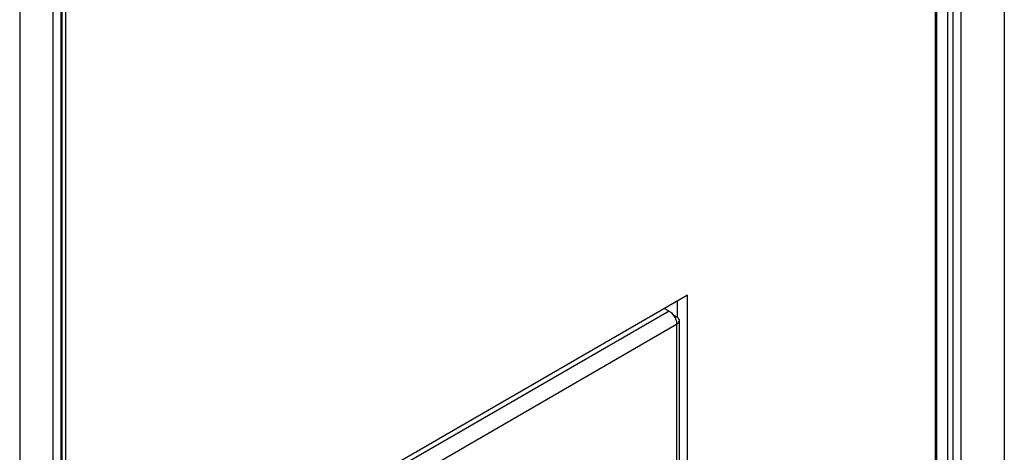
# Model space of a CAD drawing. Header units: inches. Extents: x 0 to 34, y 0 to 22.
# Tile 11 of 64: x 5.583 to 6.843, y 14.712 to 15.265. Entities that reach past the tile are written whole.
import ezdxf

# ---------------------------------------------------------------- set-up
doc = ezdxf.new("R2010")
doc.units = ezdxf.units.IN
doc.header["$LTSCALE"] = 1.87
doc.header["$MEASUREMENT"] = 0
doc.layers.get('0').update_dxf_attribs({"linetype": 'CONTINUOUS'})
doc.layers.add('02___PRT_ALL_AXES', color=7, linetype='CONTINUOUS')

msp = doc.modelspace()

# ---------------------------------------------------------------- linework, layer by layer
at = {"color": 7, "linetype": 'CONTINUOUS'}
for p, q in [((6.7561, 17.0068), (6.7561, 14.3599)), ((6.7704, 16.9989), (6.7704, 14.3519)), ((6.7773, 16.9989), (6.7773, 14.3519)), ((6.7878, 14.3568), (6.7878, 17.0062)), ((6.843, 14.3571), (6.843, 17.0064)), ((5.6361, 13.6931), (5.6361, 16.34)), ((5.6376, 13.6951), (5.6376, 16.342)), ((5.5832, 16.3347), (5.5832, 13.6863)), ((5.6256, 16.3347), (5.6256, 13.6863)), ((6.4378, 14.9125), (5.9711, 14.6431)), ((6.425, 14.8838), (6.425, 14.9052)), ((6.4378, 14.3573), (6.4378, 14.9125)), ((6.414, 14.8921), (5.9853, 14.6446)), ((6.4082, 14.8955), (6.414, 14.8921)), ((6.4188, 14.8878), (6.4237, 14.8849)), ((6.4272, 14.3719), (6.4272, 14.8801)), ((5.995, 14.6277), (6.4237, 14.8753)), ((6.4237, 14.8753), (6.4237, 14.3671))]:
    msp.add_line(p, q, dxfattribs=at)
for points, knots in [([(6.414, 14.8921), (6.4144, 14.8919), (6.4162, 14.8907), (6.4178, 14.8891), (6.4188, 14.8878)], [0, 0, 0, 0, 0.232183, 1, 1, 1, 1]), ([(6.4188, 14.8878), (6.4203, 14.886), (6.4226, 14.882), (6.4237, 14.8774), (6.4237, 14.8753)], [0, 0, 0, 0, 0.522687, 1, 1, 1, 1]), ([(6.4272, 14.8801), (6.4272, 14.881), (6.4264, 14.8831), (6.4247, 14.8843), (6.4237, 14.8849)], [0, 0, 0, 0, 0.449173, 1, 1, 1, 1]), ([(6.4237, 14.8753), (6.4247, 14.8758), (6.4264, 14.8771), (6.4272, 14.8792), (6.4272, 14.8801)], [0, 0, 0, 0, 0.550827, 1, 1, 1, 1])]:
    msp.add_open_spline(points, degree=3, knots=knots, dxfattribs=at)
at = {"layer": '02___PRT_ALL_AXES', "color": 7, "linetype": 'CONTINUOUS'}
for p, q in [((6.7551, 14.3511), (6.7551, 16.9929)), ((5.642, 16.3502), (5.642, 13.7085))]:
    msp.add_line(p, q, dxfattribs=at)

doc.saveas('drawing.dxf')
